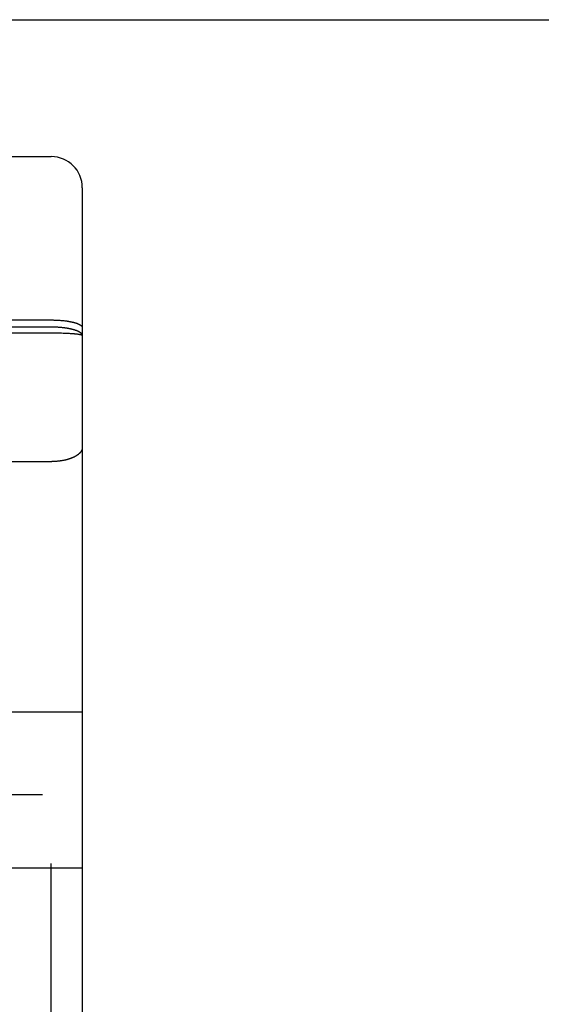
# Model space of a CAD drawing. Header units: inches. Extents: x 0 to 200, y 0 to 130.
# Tile 80 of 91: x 66.415 to 66.919, y 91.81 to 92.763. Entities that reach past the tile are written whole.
import ezdxf

# ---------------------------------------------------------------- set-up
doc = ezdxf.new("R2010")
doc.units = ezdxf.units.IN
doc.header["$LTSCALE"] = 11.011777
doc.header["$MEASUREMENT"] = 0
doc.linetypes.add('HIDDEN', pattern=[0.2, 0.1, -0.1])
doc.layers.get('0').update_dxf_attribs({"linetype": 'CONTINUOUS'})
doc.layers.add('02___PRT_ALL_AXES', color=7, linetype='CONTINUOUS')
doc.layers.add('DEFAULT_2', color=8, linetype='HIDDEN')

msp = doc.modelspace()

# ---------------------------------------------------------------- linework, layer by layer
at = {"color": 3, "linetype": 'Continuous'}
msp.add_line((63.39272, 92.76298), (91.99622, 92.76298), dxfattribs=at)
at = {"layer": '02___PRT_ALL_AXES', "color": 8, "linetype": 'HIDDEN'}
msp.add_line((65.88072, 92.63048), (66.44572, 92.63048), dxfattribs=at)
at = {"layer": 'DEFAULT_2', "color": 8, "linetype": 'HIDDEN'}
for p, q in [((66.44572, 90.84548), (66.44572, 92.63048)), ((66.47572, 92.60048), (66.47572, 90.87548)), ((65.8803, 92.47248), (66.44572, 92.47248)), ((66.44572, 92.47248), (66.44656, 92.47248)), ((66.44656, 92.47248), (66.4474, 92.47247)), ((66.4474, 92.47247), (66.44824, 92.47245)), ((66.44824, 92.47245), (66.44908, 92.47243)), ((66.44908, 92.47243), (66.44991, 92.4724)), ((66.44991, 92.4724), (66.45074, 92.47237)), ((66.45074, 92.47237), (66.45157, 92.47233)), ((66.45157, 92.47233), (66.45239, 92.47229)), ((66.45239, 92.47229), (66.45321, 92.47224)), ((66.45321, 92.47224), (66.45402, 92.47219)), ((66.45402, 92.47219), (66.45483, 92.47213)), ((66.45483, 92.47213), (66.45562, 92.47206)), ((66.45562, 92.47206), (66.45641, 92.47199)), ((66.45641, 92.47199), (66.4572, 92.47191)), ((66.4572, 92.47191), (66.45797, 92.47183)), ((66.45797, 92.47183), (66.45873, 92.47174)), ((66.44572, 92.45974), (65.87904, 92.45974)), ((66.44614, 92.46557), (65.8803, 92.46557)), ((66.4474, 92.45974), (66.44572, 92.45974)), ((66.44698, 92.46556), (66.44614, 92.46557)), ((66.44782, 92.46555), (66.44698, 92.46556)), ((66.44908, 92.45973), (66.4474, 92.45974)), ((66.44866, 92.46553), (66.44782, 92.46555)), ((66.44949, 92.46551), (66.44866, 92.46553)), ((66.45074, 92.45971), (66.44908, 92.45973)), ((66.45033, 92.46547), (66.44949, 92.46551)), ((66.45116, 92.46543), (66.45033, 92.46547)), ((66.45239, 92.45968), (66.45074, 92.45971)), ((66.45198, 92.46539), (66.45116, 92.46543)), ((66.4528, 92.46534), (66.45198, 92.46539)), ((66.45402, 92.45965), (66.45239, 92.45968)), ((66.45362, 92.46528), (66.4528, 92.46534)), ((66.45443, 92.46522), (66.45362, 92.46528)), ((66.45563, 92.45961), (66.45402, 92.45965)), ((66.45523, 92.46515), (66.45443, 92.46522)), ((66.4572, 92.45956), (66.45563, 92.45961)), ((66.45873, 92.4595), (66.4572, 92.45956)), ((66.46023, 92.45944), (66.45873, 92.4595)), ((66.46132, 92.45939), (66.46023, 92.45944)), ((66.46238, 92.45933), (66.46132, 92.45939)), ((66.46342, 92.45927), (66.46238, 92.45933)), ((66.46442, 92.45921), (66.46342, 92.45927)), ((66.46539, 92.45915), (66.46442, 92.45921)), ((66.46633, 92.45908), (66.46539, 92.45915)), ((66.46693, 92.45903), (66.46633, 92.45908)), ((66.46752, 92.45898), (66.46693, 92.45903)), ((66.46809, 92.45893), (66.46752, 92.45898)), ((66.46864, 92.45888), (66.46809, 92.45893)), ((66.46917, 92.45883), (66.46864, 92.45888)), ((66.46969, 92.45877), (66.46917, 92.45883)), ((66.47018, 92.45872), (66.46969, 92.45877)), ((66.47066, 92.45866), (66.47018, 92.45872)), ((66.47112, 92.4586), (66.47066, 92.45866)), ((66.38072, 92.33551), (66.44614, 92.33551)), ((66.35072, 92.09348), (66.47572, 92.09348)), ((90.66322, 92.01297), (64.05922, 92.01297)), ((66.35072, 91.94248), (66.47572, 91.94248))]:
    msp.add_line(p, q, dxfattribs=at)
for points in [[(66.45873, 92.47174), (66.45948, 92.47165), (66.45986, 92.4716), (66.46023, 92.47155), (66.46059, 92.4715), (66.46096, 92.47144), (66.46132, 92.47139), (66.46168, 92.47134), (66.46203, 92.47128), (66.46238, 92.47122), (66.46273, 92.47116), (66.46308, 92.4711), (66.46342, 92.47104), (66.46375, 92.47098), (66.46409, 92.47092), (66.46442, 92.47085), (66.46475, 92.47079), (66.46507, 92.47072), (66.46539, 92.47065), (66.46571, 92.47058), (66.46602, 92.47051), (66.46633, 92.47044), (66.46663, 92.47037), (66.46693, 92.4703), (66.46722, 92.47022), (66.46752, 92.47015), (66.4678, 92.47007), (66.46808, 92.46999), (66.46836, 92.46991), (66.46864, 92.46983), (66.46891, 92.46975), (66.46917, 92.46967), (66.46943, 92.46959), (66.46969, 92.46951), (66.46994, 92.46942), (66.47018, 92.46934), (66.47042, 92.46925), (66.47066, 92.46917), (66.47089, 92.46908), (66.47112, 92.46899), (66.47134, 92.4689), (66.47156, 92.46881), (66.47177, 92.46872), (66.47197, 92.46863), (66.47217, 92.46854), (66.47237, 92.46845), (66.47256, 92.46836), (66.47275, 92.46826), (66.47293, 92.46817), (66.4731, 92.46807), (66.47327, 92.46798), (66.47343, 92.46788), (66.47359, 92.46779), (66.47374, 92.46769), (66.47389, 92.46759), (66.47403, 92.46749), (66.47417, 92.4674), (66.4743, 92.4673), (66.47443, 92.4672), (66.47454, 92.4671), (66.47466, 92.467), (66.47477, 92.4669), (66.47487, 92.4668), (66.47497, 92.46669), (66.47506, 92.46659), (66.47514, 92.46649), (66.47522, 92.46639), (66.47529, 92.46629), (66.47536, 92.46618), (66.47542, 92.46608), (66.47548, 92.46598), (66.47553, 92.46588), (66.47557, 92.46577), (66.47561, 92.46567), (66.47564, 92.46557), (66.47567, 92.46546), (66.47569, 92.46536), (66.47571, 92.46525), (66.47571, 92.46515), (66.47572, 92.46505)], [(66.47572, 92.45731), (66.47571, 92.45743), (66.47571, 92.45754), (66.47569, 92.45766), (66.47567, 92.45777), (66.47564, 92.45789), (66.47561, 92.458), (66.47557, 92.45812), (66.47553, 92.45823), (66.47548, 92.45835), (66.47542, 92.45846), (66.47536, 92.45858), (66.47529, 92.45869), (66.47522, 92.45881), (66.47514, 92.45892), (66.47506, 92.45903), (66.47497, 92.45915), (66.47487, 92.45926), (66.47477, 92.45937), (66.47466, 92.45949), (66.47455, 92.4596), (66.47443, 92.45971), (66.4743, 92.45982), (66.47417, 92.45993), (66.47403, 92.46004), (66.47389, 92.46015), (66.47375, 92.46026), (66.47359, 92.46036), (66.47343, 92.46047), (66.47327, 92.46058), (66.4731, 92.46068), (66.47293, 92.46079), (66.47275, 92.46089), (66.47256, 92.461), (66.47237, 92.4611), (66.47218, 92.4612), (66.47197, 92.46131), (66.47177, 92.46141), (66.47156, 92.46151), (66.47134, 92.46161), (66.47112, 92.46171), (66.47089, 92.4618), (66.47066, 92.4619), (66.47043, 92.462), (66.47018, 92.46209), (66.46994, 92.46218), (66.46969, 92.46228), (66.46943, 92.46237), (66.46917, 92.46246), (66.46891, 92.46255), (66.46864, 92.46264), (66.46837, 92.46273), (66.46809, 92.46281), (66.4678, 92.4629), (66.46752, 92.46299), (66.46723, 92.46307), (66.46693, 92.46315), (66.46663, 92.46323), (66.46633, 92.46331), (66.46602, 92.46339), (66.46571, 92.46347), (66.46539, 92.46355), (66.46507, 92.46362), (66.46475, 92.4637), (66.46442, 92.46377), (66.46409, 92.46384), (66.46376, 92.46391), (66.46342, 92.46398), (66.46308, 92.46405), (66.46273, 92.46411), (66.46238, 92.46418), (66.46203, 92.46424), (66.46168, 92.4643), (66.46132, 92.46437), (66.46096, 92.46443), (66.4606, 92.46448), (66.46023, 92.46454), (66.45986, 92.4646), (66.45949, 92.46465), (66.45911, 92.4647), (66.45873, 92.46475), (66.45835, 92.4648), (66.45797, 92.46485), (66.45759, 92.4649), (66.4572, 92.46494), (66.45681, 92.46499), (66.45642, 92.46503), (66.45602, 92.46507), (66.45523, 92.46515)], [(66.47572, 92.45731), (66.47571, 92.45734), (66.47571, 92.45738), (66.47569, 92.45741), (66.47567, 92.45745), (66.47564, 92.45748), (66.47561, 92.45751), (66.47557, 92.45755), (66.47553, 92.45758), (66.47548, 92.45762), (66.47542, 92.45765), (66.47536, 92.45768), (66.47529, 92.45772), (66.47522, 92.45775), (66.47514, 92.45778), (66.47506, 92.45782), (66.47497, 92.45785), (66.47487, 92.45788), (66.47477, 92.45792), (66.47466, 92.45795), (66.47455, 92.45798), (66.47443, 92.45802), (66.4743, 92.45805), (66.47417, 92.45808), (66.47403, 92.45811), (66.47389, 92.45815), (66.47375, 92.45818), (66.47359, 92.45821), (66.47343, 92.45824), (66.47327, 92.45827), (66.4731, 92.4583), (66.47293, 92.45833), (66.47275, 92.45836), (66.47256, 92.4584), (66.47237, 92.45843), (66.47218, 92.45846), (66.47197, 92.45849), (66.47177, 92.45852), (66.47156, 92.45855), (66.47112, 92.4586)], [(66.47572, 92.3491), (66.47571, 92.34891), (66.47571, 92.34872), (66.47569, 92.34853), (66.47567, 92.34834), (66.47564, 92.34815), (66.47561, 92.34796), (66.47557, 92.34777), (66.47553, 92.34758), (66.47548, 92.34739), (66.47542, 92.3472), (66.47536, 92.34701), (66.47529, 92.34682), (66.47522, 92.34664), (66.47514, 92.34645), (66.47506, 92.34626), (66.47497, 92.34608), (66.47487, 92.34589), (66.47477, 92.34571), (66.47466, 92.34552), (66.47455, 92.34534), (66.47443, 92.34515), (66.4743, 92.34497), (66.47417, 92.34479), (66.47403, 92.34461), (66.47389, 92.34443), (66.47375, 92.34425), (66.47359, 92.34408), (66.47343, 92.3439), (66.47327, 92.34372), (66.4731, 92.34355), (66.47293, 92.34338), (66.47275, 92.3432), (66.47256, 92.34303), (66.47237, 92.34286), (66.47218, 92.34269), (66.47197, 92.34253), (66.47177, 92.34236), (66.47156, 92.34219), (66.47134, 92.34203), (66.47112, 92.34187), (66.47089, 92.34171), (66.47066, 92.34155), (66.47043, 92.34139), (66.47018, 92.34124), (66.46994, 92.34108), (66.46969, 92.34093), (66.46943, 92.34078), (66.46917, 92.34063), (66.46891, 92.34048), (66.46864, 92.34033), (66.46837, 92.34019), (66.46809, 92.34004), (66.4678, 92.3399), (66.46752, 92.33976), (66.46723, 92.33963), (66.46693, 92.33949), (66.46663, 92.33936), (66.46633, 92.33922), (66.46602, 92.33909), (66.46571, 92.33897), (66.46539, 92.33884), (66.46507, 92.33872), (66.46475, 92.33859), (66.46442, 92.33847), (66.46409, 92.33836), (66.46376, 92.33824), (66.46342, 92.33813), (66.46308, 92.33802), (66.46273, 92.33791), (66.46238, 92.3378), (66.46203, 92.33769), (66.46168, 92.33759), (66.46132, 92.33749), (66.46096, 92.33739), (66.4606, 92.3373), (66.46023, 92.3372), (66.45986, 92.33711), (66.45949, 92.33702), (66.45911, 92.33694), (66.45873, 92.33685), (66.45835, 92.33677), (66.45797, 92.33669), (66.45759, 92.33662), (66.4572, 92.33654), (66.45681, 92.33647), (66.45642, 92.3364), (66.45602, 92.33634), (66.45563, 92.33627), (66.45523, 92.33621), (66.45483, 92.33615), (66.45443, 92.33609), (66.45402, 92.33604), (66.45362, 92.33599), (66.45321, 92.33594), (66.4528, 92.33589), (66.45239, 92.33585), (66.45198, 92.33581), (66.45157, 92.33577), (66.45116, 92.33573), (66.45074, 92.3357), (66.45033, 92.33567), (66.44991, 92.33564), (66.44949, 92.33562), (66.44908, 92.33559), (66.44866, 92.33557), (66.44824, 92.33556), (66.44782, 92.33554), (66.4474, 92.33553), (66.44698, 92.33552), (66.44656, 92.33551), (66.44614, 92.33551)]]:
    msp.add_lwpolyline(points, dxfattribs=at)
msp.add_arc((66.44572, 92.60048), 0.03, 0, 90, dxfattribs=at)

doc.saveas('drawing.dxf')
